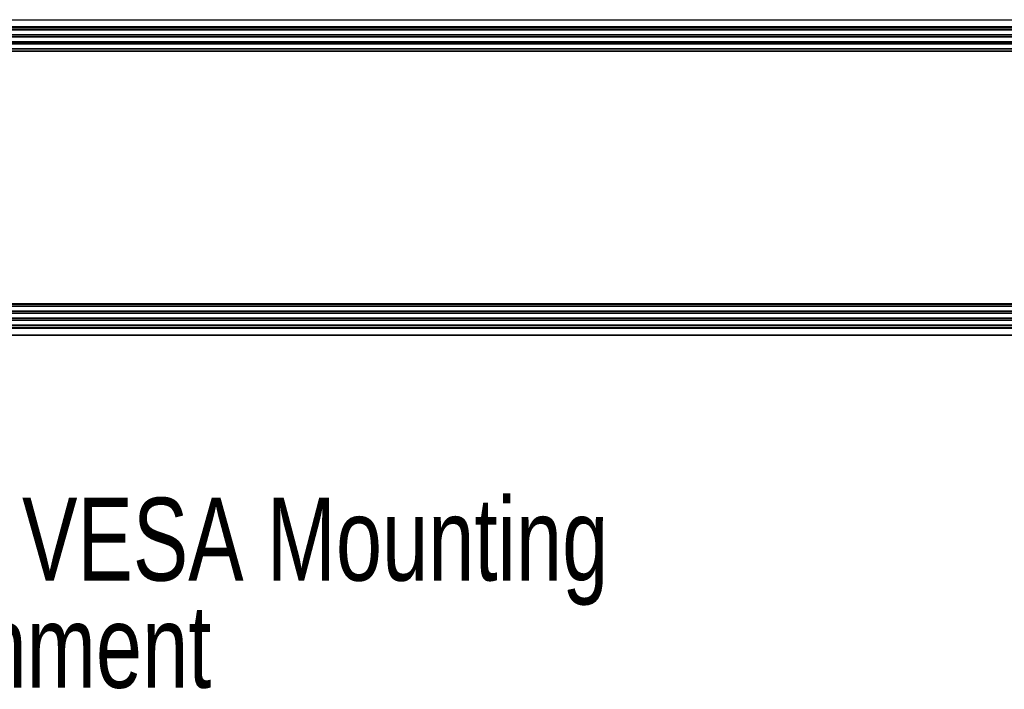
# Model space of a CAD drawing. Header units: inches. Extents: x 0.3 to 33.8, y 0.2 to 21.7.
# Tile 71 of 90: x 26.5 to 28.2, y 9.1 to 10.2. Entities that reach past the tile are written whole.
import ezdxf

# ---------------------------------------------------------------- set-up
doc = ezdxf.new("R2010")
doc.units = ezdxf.units.IN
doc.header["$MEASUREMENT"] = 0
doc.layers.add('BORDERS', color=7, linetype='Continuous')
doc.styles.add('SLDTEXTSTYLE0', font='TXT', dxfattribs={"width": 0.75})

# ---------------------------------------------------------------- blocks, each defined once
blk = doc.blocks.new('SW_NOTE_0_12')
at = {"layer": 'BORDERS', "color": 0, "char_height": 0.137795, "attachment_point": 1, "style": 'SLDTEXTSTYLE0'}
for s, insert in [('M6 x 1.0(x4) VESA Mounting', (0.0211, 0.0697)), ('Screw Attachment', (0.0211, -0.1085))]:
    blk.add_mtext(s, dxfattribs=dict(at, insert=insert))

msp = doc.modelspace()

# ---------------------------------------------------------------- linework, layer by layer
at = {"color": 7, "linetype": 'Continuous', "lineweight": 25}
for p, q in [((25.42956, 10.20923), (29.87507, 10.20923)), ((29.87507, 10.20823), (25.42956, 10.20823)), ((25.42956, 10.19773), (29.87507, 10.19773)), ((29.87507, 10.19673), (25.42956, 10.19673)), ((29.87507, 10.19573), (25.42956, 10.19573)), ((29.83207, 10.19523), (25.42956, 10.19523)), ((29.83207, 10.19261), (25.42956, 10.19261)), ((29.83207, 10.19194), (25.42956, 10.19194)), ((29.83207, 10.18423), (25.42956, 10.18423)), ((29.83207, 10.18355), (25.42956, 10.18355)), ((29.83207, 10.18101), (25.42956, 10.18101)), ((29.83207, 10.18034), (25.42956, 10.18034)), ((29.83207, 10.17263), (25.42956, 10.17263)), ((29.83207, 10.17195), (25.42956, 10.17195)), ((29.83207, 10.16941), (25.42956, 10.16941)), ((29.83207, 10.16874), (25.42956, 10.16874)), ((29.83207, 10.16103), (25.42956, 10.16103)), ((29.83207, 10.16035), (25.42956, 10.16035)), ((25.42956, 10.15773), (29.83207, 10.15773)), ((25.42956, 10.15723), (29.83319, 10.15723)), ((29.83319, 10.15623), (25.42956, 10.15623)), ((20.33694, 9.73723), (29.83319, 9.73723)), ((29.83319, 9.73623), (20.33694, 9.73623)), ((29.83207, 9.73573), (20.33807, 9.73573)), ((29.83207, 9.73311), (20.33807, 9.73311)), ((29.83207, 9.73244), (20.33807, 9.73244)), ((29.83207, 9.72473), (20.33807, 9.72473)), ((29.83207, 9.72405), (20.33807, 9.72405)), ((29.83207, 9.72151), (20.33807, 9.72151)), ((29.83207, 9.72084), (20.33807, 9.72084)), ((29.83207, 9.71313), (20.33807, 9.71313)), ((29.83207, 9.71245), (20.33807, 9.71245)), ((29.83207, 9.70991), (20.33807, 9.70991)), ((29.83207, 9.70924), (20.33807, 9.70924)), ((29.83207, 9.70153), (20.33807, 9.70153)), ((29.83207, 9.70085), (20.33807, 9.70085)), ((20.29507, 9.69773), (29.87507, 9.69773)), ((20.29507, 9.69673), (29.87507, 9.69673)), ((29.87507, 9.69573), (20.29507, 9.69573)), ((20.29507, 9.68523), (29.87507, 9.68523)), ((29.87507, 9.68423), (20.29507, 9.68423)), ((20.33807, 9.69823), (29.83207, 9.69823))]:
    msp.add_line(p, q, dxfattribs=at)

# ---------------------------------------------------------------- block references
at = {"layer": 'BORDERS'}
msp.add_blockref('SW_NOTE_0_12', (25.72153, 9.34482), dxfattribs=at)

doc.saveas('drawing.dxf')
